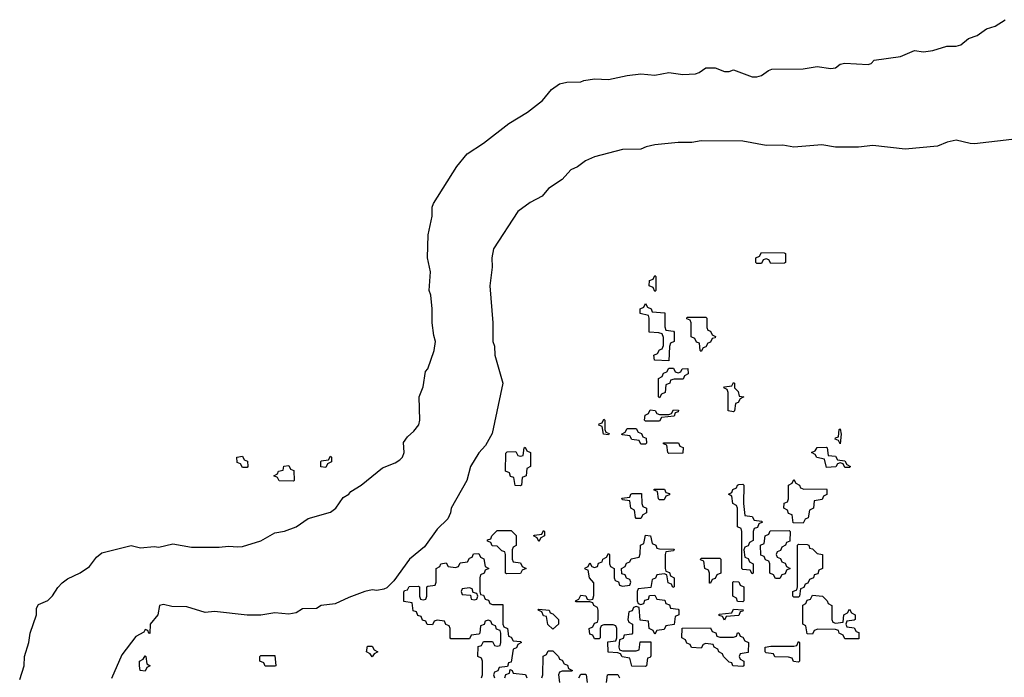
# Model space of a CAD drawing. Header units: inches. Extents: x 2518216 to 2687946, y 757338 to 915227.
# Tile 48 of 75: x 2653669 to 2657918, y 794020 to 796859. Entities that reach past the tile are written whole.
import ezdxf

# ---------------------------------------------------------------- set-up
doc = ezdxf.new("R2010")
doc.units = ezdxf.units.IN
doc.header["$MEASUREMENT"] = 0
doc.layers.add('C6759', color=7, linetype='Continuous')

msp = doc.modelspace()

# ---------------------------------------------------------------- linework, layer by layer
at = {"layer": 'C6759', "color": 6}
for points in [[(2653669, 794010), (2653688.7, 794070), (2653689.3, 794110), (2653708.2, 794170), (2653714, 794210), (2653740.9, 794290), (2653741.2, 794318.8), (2653750, 794334), (2653790, 794352), (2653810, 794371.3), (2653832.9, 794407.1), (2653852.5, 794427.5), (2653875.5, 794444.5), (2653929.5, 794470.5), (2653970, 794498.8), (2654000.7, 794539.3), (2654023.3, 794556.7), (2654150, 794588.7), (2654190, 794579.5), (2654250, 794585.3), (2654270, 794581.3), (2654330, 794596.3), (2654410, 794582.4), (2654530, 794581.3), (2654570, 794586.7), (2654610, 794583.1), (2654630, 794584.9), (2654710, 794608.4), (2654770, 794643), (2654811.3, 794651.3), (2654862, 794670), (2654914, 794706), (2655010, 794733), (2655033.6, 794750), (2655064.5, 794795.5), (2655088.7, 794810), (2655098, 794822), (2655142, 794850), (2655235.3, 794924.7), (2655290, 794946), (2655310, 794958.7), (2655320.5, 794970), (2655328, 794990), (2655325.8, 795034.2), (2655342, 795058), (2655370, 795082.8), (2655391.6, 795110), (2655395.6, 795130), (2655392.7, 795230), (2655410, 795274), (2655420.4, 795339.6), (2655430, 795352), (2655457.2, 795430), (2655464, 795470), (2655456, 795496), (2655449, 795550), (2655449, 795610), (2655442.7, 795670), (2655436, 795690), (2655441.6, 795770), (2655428.7, 795830), (2655431.8, 795930), (2655449.2, 796010), (2655449, 796050), (2655454.9, 796065.1), (2655555.8, 796224.2), (2655600.5, 796279.5), (2655670, 796325.7), (2655780.5, 796410), (2655860, 796460), (2655925.7, 796510), (2655963.5, 796556.5), (2655998.9, 796581.1), (2656030, 796588.4), (2656090, 796590.8), (2656103.3, 796596.7), (2656150, 796603.1), (2656210, 796600.9), (2656290, 796617.6), (2656350, 796624.4), (2656410, 796619.5), (2656470, 796630.6), (2656530, 796622), (2656584.7, 796624.7), (2656601.2, 796630), (2656630, 796651.3), (2656670, 796651.3), (2656710, 796634.8), (2656730, 796634.8), (2656750, 796642), (2656830, 796612.4), (2656850, 796612.2), (2656870, 796617.6), (2656900.5, 796639.5), (2656915.3, 796644.7), (2657050, 796646.4), (2657110, 796656), (2657170, 796648.4), (2657190, 796651.3), (2657210, 796666.8), (2657230, 796671.3), (2657330, 796664.4), (2657344, 796670), (2657356, 796684), (2657470, 796699.3), (2657530, 796724.9), (2657570, 796719.3), (2657610, 796724.9), (2657670, 796743.8), (2657710, 796744.2), (2657730, 796750.5), (2657763, 796777), (2657801.2, 796790), (2657841.2, 796818.8), (2657879, 796830), (2657921.5, 796858.5)], [(2657950, 796340.9), (2657790, 796322.9), (2657770, 796323.6), (2657710, 796338.3), (2657671, 796330), (2657630, 796313.3), (2657490, 796299.5), (2657350, 796316.2), (2657288.9, 796308.9), (2657230, 796308.7), (2657190, 796309), (2657130, 796318), (2657010, 796308.7), (2656962.5, 796317.5), (2656890, 796315.1), (2656790, 796334.5), (2656610, 796335.1), (2656570, 796328.7), (2656510, 796328.7), (2656410, 796318.4), (2656372, 796310), (2656350, 796299.3), (2656270, 796298.4), (2656150, 796266.6), (2656111, 796250), (2656076.1, 796223.9), (2656047.7, 796210), (2656010.7, 796169.3), (2655951.3, 796130), (2655923.5, 796096.5), (2655872, 796070), (2655818, 796030), (2655714, 795870), (2655706, 795830), (2655708.2, 795790), (2655698, 795710), (2655711.3, 795550), (2655710.8, 795470), (2655717.3, 795450), (2655719.1, 795410), (2655754, 795290), (2655707.3, 795072.7), (2655679.5, 795020.5), (2655650, 794989.4), (2655613.7, 794930), (2655598, 794870), (2655530.8, 794750), (2655528, 794730), (2655515.9, 794704.1), (2655470, 794659.3), (2655416.4, 794583.6), (2655350.7, 794530), (2655283.8, 794436.2), (2655253.7, 794406.3), (2655239.9, 794400.1), (2655210, 794394.5), (2655190, 794397.6), (2655158, 794390), (2655090, 794365.1), (2655030, 794337), (2654970, 794329.3), (2654950, 794317), (2654890, 794315.1), (2654862, 794298), (2654830, 794292.3), (2654770, 794298), (2654710, 794288.7), (2654650, 794288), (2654510, 794303.7), (2654470, 794299.5), (2654390, 794324.5), (2654326, 794326), (2654290, 794334.5), (2654272, 794330), (2654264.7, 794290), (2654232, 794250), (2654231.3, 794208.7), (2654226, 794210), (2654222, 794222), (2654210, 794226), (2654205.4, 794214.6), (2654170, 794196), (2654110, 794117.2), (2654064.9, 794015.1)], [(2655662, 794018), (2655666, 794030), (2655666, 794090), (2655662, 794102), (2655646, 794110), (2655647.3, 794152.7), (2655662, 794158), (2655670, 794174), (2655710, 794174), (2655718, 794158), (2655730, 794154), (2655742, 794158), (2655746, 794170), (2655746, 794210), (2655742, 794222), (2655727.3, 794227.3), (2655722, 794242), (2655707.3, 794247.3), (2655702, 794262), (2655690, 794266), (2655678, 794262), (2655672.7, 794247.3), (2655658, 794242), (2655654, 794210), (2655650, 794206), (2655618, 794202), (2655610, 794186), (2655530, 794186), (2655526, 794190), (2655526, 794230), (2655522, 794242), (2655507.3, 794247.3), (2655502, 794262), (2655470, 794266), (2655458, 794262), (2655450, 794246), (2655427.3, 794247.3), (2655422, 794262), (2655407.3, 794267.3), (2655402, 794282), (2655387.3, 794287.3), (2655382, 794302), (2655367.3, 794307.3), (2655362, 794342), (2655327.3, 794347.3), (2655327.3, 794387.3), (2655330, 794394), (2655342, 794398), (2655350, 794412), (2655390, 794414), (2655394, 794410), (2655394, 794370), (2655398, 794358), (2655410, 794354), (2655422, 794358), (2655426, 794370), (2655426, 794410), (2655430, 794414), (2655462, 794418), (2655466, 794430), (2655466, 794490), (2655482, 794498), (2655486, 794510), (2655510, 794514), (2655518, 794498), (2655550, 794494), (2655562, 794498), (2655570, 794514), (2655602, 794518), (2655610, 794534), (2655622, 794538), (2655627.3, 794552.7), (2655650, 794554), (2655658, 794538), (2655671.6, 794531.6), (2655678, 794498), (2655694, 794490), (2655678, 794482), (2655674, 794470), (2655658, 794462), (2655654, 794450), (2655654, 794390), (2655658, 794378), (2655670, 794374), (2655678, 794358), (2655692.7, 794352.7), (2655698, 794338), (2655710, 794334), (2655754, 794334), (2655754, 794250), (2655758, 794238), (2655774, 794230), (2655778, 794198), (2655790, 794194), (2655798, 794178), (2655830, 794174), (2655834, 794170), (2655818, 794162), (2655812.7, 794147.3), (2655798, 794142), (2655790, 794086), (2655778, 794082), (2655774, 794066), (2655738, 794062), (2655732.7, 794047.3), (2655718, 794042), (2655714, 794030), (2655718, 794018)], [(2655922, 794018), (2655926, 794030), (2655928.4, 794111.6), (2655942, 794118), (2655950, 794134), (2655970, 794134), (2655994, 794110), (2655998, 794098), (2656010, 794094), (2656018, 794078), (2656032.7, 794072.7), (2656038, 794058), (2656054, 794050), (2656050, 794046), (2656010, 794046), (2655998, 794042), (2655994, 794030), (2655998, 793998)], [(2655762, 794018), (2655767.3, 794032.7), (2655782, 794038), (2655786, 794054), (2655794, 794050), (2655798, 794038), (2655851.6, 794031.6), (2655858, 794018)], [(2656082, 794018), (2656090, 794034), (2656110, 794034), (2656114, 794030), (2656118, 793998)], [(2656202, 793998), (2656206, 794030), (2656210, 794032), (2656250, 794032), (2656258, 794018)]]:
    msp.add_lwpolyline(points, dxfattribs=at)
for points in [[(2656910, 795806), (2656902, 795822), (2656890, 795826), (2656878, 795822), (2656870, 795806), (2656850, 795806), (2656846, 795810), (2656846, 795830), (2656862, 795838), (2656870, 795854), (2656967.3, 795852.7), (2656974, 795850), (2656974, 795810), (2656970, 795808)], [(2656410, 795686), (2656402, 795702), (2656386, 795710), (2656387.3, 795732.7), (2656402, 795738), (2656410, 795754), (2656414, 795750), (2656414, 795690)], [(2656470, 795386), (2656408.4, 795388.4), (2656406, 795410), (2656422, 795418), (2656430, 795434), (2656442, 795438), (2656447.3, 795452.7), (2656447.3, 795487.3), (2656442, 795502), (2656427.3, 795507.3), (2656386, 795510), (2656386, 795570), (2656382, 795582), (2656346, 795590), (2656346, 795610), (2656362, 795618), (2656370, 795634), (2656378, 795618), (2656394, 795610), (2656398, 795598), (2656452.7, 795592.7), (2656452.7, 795532.7), (2656458, 795518), (2656490, 795514), (2656494, 795510), (2656494, 795470), (2656478, 795462), (2656472.7, 795447.3)], [(2656610, 795426), (2656606, 795430), (2656602, 795462), (2656590, 795466), (2656582, 795482), (2656566, 795490), (2656566, 795550), (2656562, 795562), (2656547.3, 795567.3), (2656550, 795574), (2656630, 795574), (2656634, 795570), (2656634, 795530), (2656638, 795518), (2656650, 795514), (2656658, 795498), (2656671.6, 795491.6), (2656670, 795486), (2656658, 795482), (2656650, 795466), (2656638, 795462), (2656630, 795446), (2656618, 795442)], [(2656510, 795334), (2656522, 795338), (2656528.4, 795351.6), (2656552.7, 795352.7), (2656554, 795330), (2656538, 795322), (2656532.7, 795307.3), (2656492.7, 795307.3), (2656478, 795302), (2656474, 795290), (2656458, 795282), (2656454, 795250), (2656438, 795242), (2656430, 795226), (2656426, 795230), (2656426, 795310), (2656442, 795318), (2656447.3, 795332.7), (2656462, 795338), (2656470, 795354), (2656490, 795354), (2656498, 795338)], [(2656750, 795166), (2656726, 795170), (2656726, 795250), (2656722, 795262), (2656708, 795270), (2656710, 795274), (2656742, 795278), (2656750, 795292), (2656754, 795290), (2656754, 795270), (2656770, 795254), (2656774, 795234), (2656794, 795230), (2656778, 795222), (2656770, 795206), (2656758, 795202), (2656754, 795170)], [(2656370, 795126), (2656366, 795130), (2656368.4, 795151.6), (2656382, 795158), (2656390, 795174), (2656412, 795172), (2656418, 795158), (2656430, 795154), (2656470, 795154), (2656482, 795158), (2656490, 795174), (2656512.7, 795172.7), (2656510, 795166), (2656498, 795162), (2656492.7, 795147.3), (2656438, 795142), (2656430, 795126)], [(2656210, 795066), (2656188.9, 795068.9), (2656182, 795102), (2656168.9, 795108.9), (2656170, 795114), (2656182, 795118), (2656190, 795134), (2656194, 795130), (2656194, 795090), (2656198, 795078), (2656212.7, 795072.7)], [(2656350, 795026), (2656342, 795042), (2656310, 795046), (2656302, 795062), (2656270, 795066), (2656266, 795070), (2656282, 795078), (2656290, 795094), (2656330, 795094), (2656338, 795078), (2656352.7, 795072.7), (2656358, 795058), (2656372.7, 795052.7), (2656374, 795030), (2656370, 795026)], [(2657210, 795028), (2657202, 795042), (2657188, 795048), (2657190, 795054), (2657202, 795058), (2657206, 795090), (2657210, 795092), (2657214, 795070)], [(2656470, 794986), (2656466, 794990), (2656462, 795022), (2656447.3, 795027.3), (2656447.3, 795032.7), (2656512.7, 795032.7), (2656518, 795018), (2656531.6, 795011.6), (2656530, 794988)], [(2655830, 794846), (2655807.3, 794847.3), (2655802, 794882), (2655787.3, 794887.3), (2655782, 794902), (2655766, 794910), (2655767.3, 794987.3), (2655772.7, 794992.7), (2655810, 794994), (2655818, 794978), (2655830, 794974), (2655842, 794978), (2655846, 795010), (2655850, 795014), (2655858, 794998), (2655874, 794990), (2655874, 794930), (2655858, 794922), (2655854, 794890), (2655838, 794882), (2655834, 794850)], [(2657230, 794926), (2657222, 794942), (2657210, 794946), (2657198, 794942), (2657191.6, 794928.4), (2657150, 794926), (2657142, 794962), (2657108.7, 794968.7), (2657102, 794982), (2657086, 794990), (2657102, 794998), (2657110, 795012), (2657150, 795014), (2657154, 795010), (2657158, 794978), (2657190, 794974), (2657198, 794958), (2657230, 794954), (2657238, 794938), (2657254, 794930), (2657250, 794926)], [(2654630, 794926), (2654622, 794942), (2654607.3, 794947.3), (2654606, 794970), (2654630, 794974), (2654638, 794958), (2654652.7, 794952.7), (2654654, 794930), (2654650, 794926)], [(2654990, 794926), (2654968, 794928), (2654968, 794950), (2654970, 794954), (2655002, 794958), (2655010, 794974), (2655014, 794970), (2655014, 794950), (2654998, 794942)], [(2654850, 794866), (2654788.4, 794868.4), (2654782, 794882), (2654766, 794890), (2654782, 794898), (2654786, 794910), (2654806, 794914), (2654808.7, 794931.3), (2654830, 794934), (2654838, 794918), (2654852, 794912), (2654854, 794870)], [(2657052.7, 794832.7), (2657150, 794834), (2657152, 794830), (2657151.6, 794808.4), (2657138, 794802), (2657132.7, 794787.3), (2657098, 794782), (2657094, 794750), (2657078, 794742), (2657071.3, 794708.7), (2657058, 794702), (2657050, 794686), (2657007.3, 794687.3), (2657002, 794722), (2656987.3, 794727.3), (2656982, 794742), (2656966, 794750), (2656968.4, 794771.6), (2656982, 794778), (2656986, 794790), (2656986, 794850), (2657002, 794858), (2657010, 794874), (2657018, 794858), (2657034, 794850), (2657038, 794838)], [(2656430, 794786), (2656426, 794790), (2656422, 794822), (2656407.3, 794827.3), (2656407.3, 794832.7), (2656451.6, 794831.6), (2656458, 794818), (2656472.7, 794812.7), (2656472.7, 794807.3), (2656458, 794802), (2656450, 794786)], [(2656830, 794466), (2656822, 794482), (2656790, 794486), (2656786, 794490), (2656786, 794650), (2656782, 794662), (2656766, 794670), (2656766, 794750), (2656762, 794762), (2656746, 794770), (2656742, 794802), (2656728, 794810), (2656742, 794818), (2656746, 794830), (2656762, 794838), (2656766, 794850), (2656772.7, 794852.7), (2656790, 794854), (2656794, 794850), (2656792, 794770), (2656798, 794718), (2656830, 794714), (2656838, 794698), (2656870, 794694), (2656874, 794690), (2656858, 794682), (2656852.7, 794667.3), (2656838, 794662), (2656834, 794650), (2656834, 794610), (2656818, 794602), (2656812.7, 794587.3), (2656798, 794582), (2656794, 794570), (2656798, 794538), (2656812.7, 794532.7), (2656818, 794518), (2656834, 794510), (2656834, 794470)], [(2656330, 794706), (2656326, 794710), (2656322, 794742), (2656306, 794750), (2656302, 794782), (2656270, 794786), (2656267.3, 794792.7), (2656302, 794798), (2656306, 794810), (2656312.7, 794812.7), (2656352.7, 794812.7), (2656354, 794770), (2656358, 794758), (2656374, 794750), (2656374, 794730), (2656358, 794722), (2656350, 794706)], [(2655770, 794466), (2655766, 794470), (2655766, 794550), (2655762, 794562), (2655750, 794566), (2655730, 794586), (2655707.3, 794587.3), (2655702, 794602), (2655687.3, 794607.3), (2655687.3, 794612.7), (2655702, 794618), (2655706, 794630), (2655730, 794654), (2655790, 794654), (2655811.6, 794631.6), (2655811.1, 794588.9), (2655798, 794582), (2655794, 794570), (2655794, 794530), (2655798, 794518), (2655830, 794514), (2655838, 794498), (2655854, 794490), (2655838, 794482), (2655830, 794468)], [(2655910, 794606), (2655902, 794622), (2655886, 794630), (2655890, 794634), (2655922, 794638), (2655930, 794654), (2655934, 794650), (2655934, 794630), (2655918, 794622)], [(2656930, 794446), (2656922, 794462), (2656906, 794470), (2656906, 794510), (2656902, 794522), (2656887.3, 794527.3), (2656882, 794542), (2656867.3, 794547.3), (2656866, 794590), (2656882, 794598), (2656886, 794630), (2656902, 794638), (2656908, 794652), (2656990, 794654), (2656994, 794650), (2656992.7, 794607.3), (2656978, 794602), (2656974, 794590), (2656958, 794582), (2656952.7, 794567.3), (2656938, 794562), (2656934, 794550), (2656938, 794538), (2656952.7, 794532.7), (2656958, 794518), (2656972.7, 794512.7), (2656978, 794498), (2656994, 794490), (2656978, 794482), (2656972.7, 794467.3), (2656958, 794462), (2656950, 794446)], [(2656487.3, 794407.3), (2656482, 794422), (2656467.3, 794427.3), (2656462, 794462), (2656450, 794466), (2656418, 794462), (2656412.7, 794447.3), (2656398, 794442), (2656392.7, 794407.3), (2656338, 794402), (2656334, 794390), (2656334, 794350), (2656338, 794338), (2656350, 794334), (2656362, 794338), (2656367.3, 794352.7), (2656382, 794358), (2656387.3, 794372.7), (2656410, 794374), (2656418, 794358), (2656452.7, 794352.7), (2656458, 794338), (2656472.7, 794332.7), (2656478, 794318), (2656510, 794314), (2656514, 794310), (2656514, 794290), (2656498, 794282), (2656492.7, 794247.3), (2656458, 794242), (2656450, 794226), (2656418, 794222), (2656410, 794206), (2656402, 794222), (2656386, 794230), (2656382, 794262), (2656347.3, 794267.3), (2656342, 794322), (2656330, 794326), (2656318, 794322), (2656312.7, 794307.3), (2656298, 794302), (2656294, 794270), (2656298, 794258), (2656314, 794250), (2656314, 794210), (2656310, 794206), (2656278, 794202), (2656272.7, 794187.3), (2656258, 794182), (2656254, 794150), (2656258, 794138), (2656270, 794134), (2656330, 794134), (2656342, 794138), (2656347.3, 794172.7), (2656392.7, 794172.7), (2656392.7, 794112.7), (2656390, 794106), (2656378, 794102), (2656374, 794070), (2656370, 794066), (2656310, 794068), (2656302, 794102), (2656268.4, 794108.4), (2656262, 794122), (2656250, 794126), (2656208.9, 794128.9), (2656207.3, 794172.7), (2656242, 794178), (2656246, 794190), (2656246, 794230), (2656242, 794242), (2656230, 794246), (2656190, 794246), (2656178, 794242), (2656174, 794230), (2656174, 794190), (2656170, 794186), (2656150, 794186), (2656142, 794202), (2656130, 794206), (2656126, 794230), (2656142, 794238), (2656150, 794254), (2656162, 794258), (2656166, 794270), (2656166, 794310), (2656162, 794322), (2656146, 794330), (2656142, 794342), (2656130, 794346), (2656070, 794346), (2656068, 794350), (2656082, 794358), (2656090, 794374), (2656111.6, 794371.6), (2656118, 794358), (2656130, 794354), (2656142, 794358), (2656147.3, 794372.7), (2656147.3, 794427.3), (2656128, 794450), (2656122, 794482), (2656110, 794486), (2656108.4, 794491.6), (2656122, 794498), (2656130, 794514), (2656138, 794498), (2656150, 794494), (2656162, 794498), (2656167.3, 794512.7), (2656182, 794518), (2656186, 794530), (2656202, 794538), (2656210, 794554), (2656214, 794550), (2656214, 794510), (2656218, 794498), (2656234, 794490), (2656234, 794450), (2656238, 794438), (2656252.7, 794432.7), (2656258, 794418), (2656270, 794414), (2656302, 794418), (2656306, 794430), (2656302, 794442), (2656287.3, 794447.3), (2656282, 794462), (2656267.3, 794467.3), (2656266, 794490), (2656282, 794498), (2656287.3, 794512.7), (2656302, 794518), (2656308.4, 794531.6), (2656342, 794538), (2656347.3, 794552.7), (2656348, 794590), (2656362, 794598), (2656370, 794634), (2656391.3, 794631.3), (2656398, 794598), (2656414, 794590), (2656418, 794578), (2656430, 794574), (2656492.7, 794572.7), (2656490, 794566), (2656458, 794562), (2656454, 794550), (2656454, 794490), (2656458, 794478), (2656472.7, 794472.7), (2656478, 794458), (2656494, 794450), (2656494, 794410)], [(2657010, 794366), (2657006, 794370), (2657006, 794390), (2657022, 794398), (2657026, 794410), (2657026, 794590), (2657030, 794594), (2657067.3, 794592.7), (2657074, 794590), (2657078, 794578), (2657090, 794574), (2657110, 794554), (2657134, 794550), (2657134, 794490), (2657118, 794482), (2657112.7, 794467.3), (2657098, 794462), (2657094, 794450), (2657078, 794442), (2657070, 794426), (2657058, 794422), (2657052.7, 794407.3), (2657038, 794402), (2657034, 794370), (2657030, 794366)], [(2656646, 794426), (2656646, 794470), (2656642, 794482), (2656626, 794490), (2656622, 794522), (2656607.3, 794527.3), (2656610, 794534), (2656690, 794534), (2656694, 794530), (2656694, 794470), (2656678, 794462), (2656670, 794446), (2656658, 794442), (2656650, 794426)], [(2655610, 794406), (2655578, 794402), (2655574, 794390), (2655578, 794378), (2655614, 794374), (2655618, 794358), (2655630, 794354), (2655642, 794358), (2655646, 794370), (2655642, 794382), (2655626, 794386), (2655622, 794402)], [(2656790, 794346), (2656767.3, 794347.3), (2656762, 794362), (2656746, 794370), (2656746, 794430), (2656750, 794434), (2656772.7, 794432.7), (2656778, 794418), (2656794, 794410), (2656794, 794350)], [(2657190, 794254), (2657222, 794258), (2657226, 794290), (2657242, 794298), (2657250, 794314), (2657258, 794298), (2657274, 794290), (2657274, 794270), (2657270, 794266), (2657238, 794262), (2657234, 794250), (2657238, 794238), (2657270, 794234), (2657278, 794218), (2657290, 794214), (2657290, 794186), (2657230, 794186), (2657222, 794202), (2657206, 794210), (2657202, 794222), (2657190, 794226), (2657112.7, 794227.3), (2657098, 794222), (2657090, 794206), (2657067.3, 794207.3), (2657062, 794242), (2657048, 794250), (2657048, 794332), (2657062, 794338), (2657067.3, 794352.7), (2657082, 794358), (2657090, 794374), (2657134, 794370), (2657154, 794350), (2657158, 794338), (2657174, 794330), (2657174, 794270), (2657178, 794258)], [(2655970, 794228), (2655948.4, 794248.4), (2655942, 794282), (2655930, 794286), (2655922, 794302), (2655906, 794310), (2655910, 794314), (2655954, 794310), (2655958, 794298), (2655970, 794294), (2655994, 794270), (2655994, 794250)], [(2656710, 794266), (2656702, 794282), (2656687.3, 794287.3), (2656687.3, 794292.7), (2656742, 794298), (2656750, 794314), (2656791.6, 794311.6), (2656790, 794306), (2656778, 794302), (2656772.7, 794287.3), (2656718, 794282)], [(2656690, 794194), (2656750, 794194), (2656762, 794198), (2656767.3, 794212.7), (2656772.7, 794212.7), (2656778, 794198), (2656790, 794194), (2656798, 794178), (2656814, 794170), (2656812.7, 794127.3), (2656778, 794122), (2656774, 794110), (2656778, 794098), (2656794, 794090), (2656794, 794070), (2656790, 794066), (2656746, 794070), (2656742, 794082), (2656730, 794086), (2656706, 794110), (2656702, 794122), (2656686, 794130), (2656682, 794142), (2656666, 794150), (2656662, 794162), (2656630, 794166), (2656618, 794162), (2656610, 794146), (2656568.4, 794148.4), (2656562, 794162), (2656547.3, 794167.3), (2656542, 794182), (2656526, 794190), (2656527.3, 794232.7), (2656650, 794234), (2656658, 794218), (2656672.7, 794212.7), (2656678, 794198)], [(2655190, 794108), (2655182, 794122), (2655166, 794130), (2655170, 794154), (2655190, 794154), (2655198, 794138), (2655214, 794130), (2655198, 794122)], [(2657030, 794086), (2657008.4, 794088.4), (2657002, 794102), (2656987.3, 794107.3), (2656928.4, 794108.4), (2656922, 794122), (2656890, 794126), (2656886, 794130), (2656886, 794150), (2656910, 794154), (2657010, 794154), (2657022, 794158), (2657030, 794174), (2657034, 794170), (2657034, 794090)], [(2654210, 794046), (2654188.7, 794048.7), (2654186, 794070), (2654186, 794090), (2654202, 794098), (2654210, 794112), (2654214, 794110), (2654218, 794078), (2654232, 794070), (2654218, 794062)], [(2654728.4, 794068.4), (2654722, 794082), (2654706, 794090), (2654706, 794110), (2654710, 794114), (2654770, 794114), (2654774, 794070), (2654770, 794068.7)]]:
    msp.add_lwpolyline(points, close=True, dxfattribs=at)

doc.saveas('drawing.dxf')
